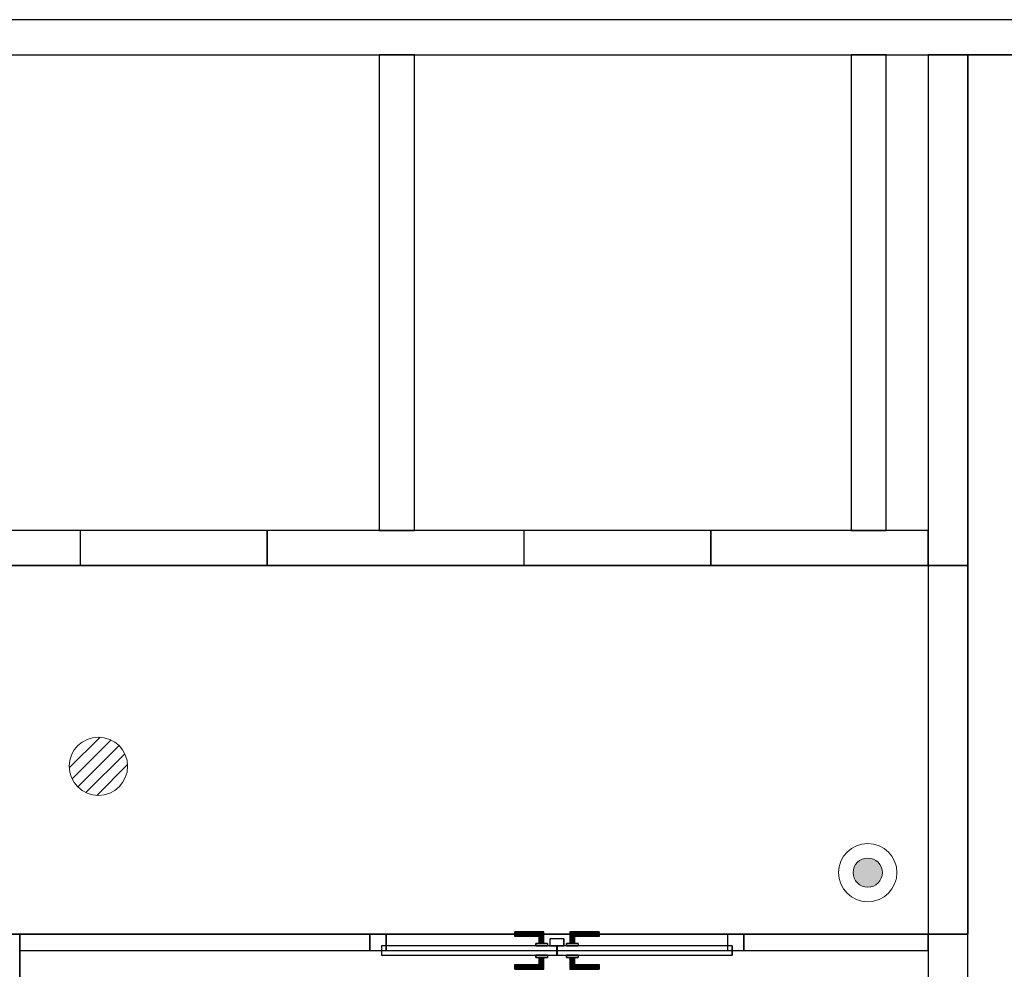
# Model space of a CAD drawing. Header units: metres. Extents: x 391.1 to 427.5, y 12.7 to 28.4.
# Tile 134 of 139: x 417.4 to 421.7, y 24.2 to 28.2. Entities that reach past the tile are written whole.
import ezdxf

# ---------------------------------------------------------------- set-up
doc = ezdxf.new("R2010")
doc.units = ezdxf.units.M
doc.layers.add('01_CARPINTERIA', color=5, linetype='Continuous', lineweight=25, true_color=0x0000ff)
doc.layers.add('01_SUELOS', color=7, linetype='Continuous', lineweight=25, true_color=0x007f00)
for name, color, linetype, lineweight in [('A-DETL-GENF-OTLN', 7, 'Continuous', 18), ('A-GENM-____-OTLN', 7, 'Continuous', 18), ('A-WALL-____-MCUT', 7, 'Continuous', 25), ('A-WALL-____-OTLN', 7, 'Continuous', 25)]:
    doc.layers.add(name, color=color, linetype=linetype, lineweight=lineweight)

# ---------------------------------------------------------------- blocks, each defined once
blk = doc.blocks.new('Family - Envans P1-154604-04_TEL_P1')
at = {"layer": 'A-WALL-____-MCUT', "color": 253, "true_color": 0xaaaaaa}
for p, q in [((4.3375, 0.17), (0, 0.17)), ((4.3375, 0), (4.3375, 0.17)), ((0, 0), (4.3375, 0))]:
    blk.add_line(p, q, dxfattribs=at)
at = {"layer": 'A-WALL-____-OTLN', "color": 253, "true_color": 0xaaaaaa}
for p, q in [((4.3375, 0.17), (0, 0.17)), ((4.3375, 0), (4.3375, 0.17)), ((0, 0), (4.3375, 0))]:
    blk.add_line(p, q, dxfattribs=at)
at = {"layer": 'A-WALL-____-OTLN', "color": 253, "lineweight": 18, "true_color": 0xaaaaaa}
blk.add_line((0, 0), (4.3375, 0), dxfattribs=at)
blk = doc.blocks.new('Family - Envans P1-154657-04_TEL_P1')
at = {"layer": 'A-WALL-____-MCUT', "color": 253, "true_color": 0xaaaaaa}
for p, q in [((0.13, 0.15), (0, 0.15)), ((0, 0.15), (0, 0)), ((0.13, 0), (0.13, 0.15)), ((1.76, 0.15), (0.98, 0.15)), ((0.98, 0.15), (0.98, 0)), ((1.76, 0), (1.76, 0.15)), ((2.56, 0.15), (2.56, 0)), ((3.66, 0.15), (2.56, 0.15)), ((3.66, 0), (3.66, 0.15)), ((4.46, 0.15), (4.46, 0)), ((5.39, 0.15), (4.46, 0.15)), ((5.39, 0), (5.39, 0.15)), ((0, 0), (0.13, 0)), ((0.98, 0), (1.76, 0)), ((2.56, 0), (3.66, 0)), ((4.46, 0), (5.39, 0))]:
    blk.add_line(p, q, dxfattribs=at)
at = {"layer": 'A-WALL-____-OTLN', "color": 253, "true_color": 0xaaaaaa}
for p, q in [((5.39, 0.15), (0, 0.15)), ((0, 0.15), (0, 0)), ((0.13, 0), (0.13, 0.15)), ((0.98, 0.15), (0.13, 0.15)), ((0.98, 0), (0.98, 0.15)), ((1.76, 0), (1.76, 0.15)), ((2.56, 0.15), (1.76, 0.15)), ((2.56, 0), (2.56, 0.15)), ((3.66, 0), (3.66, 0.15)), ((4.46, 0.15), (3.66, 0.15)), ((4.46, 0), (4.46, 0.15)), ((5.39, 0), (5.39, 0.15)), ((0, 0), (5.39, 0)), ((0.13, 0), (0.98, 0)), ((1.76, 0), (2.56, 0)), ((3.66, 0), (4.46, 0))]:
    blk.add_line(p, q, dxfattribs=at)
at = {"layer": 'A-WALL-____-OTLN', "color": 253, "lineweight": 18, "true_color": 0xaaaaaa}
blk.add_line((0, 0), (5.39, 0), dxfattribs=at)
blk = doc.blocks.new('Family - Vano de puerta P1-154659-04_TEL_P1')
at = {"layer": 'A-GENM-____-OTLN', "color": 253, "true_color": 0xaaaaaa}
for p, q in [((417.707, 26.0395), (417.707, 25.8895)), ((418.507, 26.0395), (417.707, 26.0395)), ((417.707, 26.0395), (417.707, 25.8895)), ((417.707, 26.0395), (418.507, 26.0395)), ((418.507, 25.8895), (418.507, 26.0395)), ((418.507, 26.0395), (418.507, 25.8895)), ((417.707, 25.8895), (418.507, 25.8895)), ((418.507, 25.8895), (417.707, 25.8895))]:
    blk.add_line(p, q, dxfattribs=at)
blk = doc.blocks.new('Family - Vano de puerta P1-154663-04_TEL_P1')
at = {"layer": 'A-GENM-____-OTLN', "color": 253, "true_color": 0xaaaaaa}
for p, q in [((419.607, 26.0395), (419.607, 25.8895)), ((420.407, 26.0395), (419.607, 26.0395)), ((419.607, 26.0395), (419.607, 25.8895)), ((419.607, 26.0395), (420.407, 26.0395)), ((420.407, 25.8895), (420.407, 26.0395)), ((420.407, 26.0395), (420.407, 25.8895)), ((419.607, 25.8895), (420.407, 25.8895)), ((420.407, 25.8895), (419.607, 25.8895))]:
    blk.add_line(p, q, dxfattribs=at)
blk = doc.blocks.new('Family - Mampara P1-154701-04_TEL_P1')
at = {"layer": 'A-WALL-____-MCUT', "color": 253, "true_color": 0xaaaaaa}
for p, q in [((0.7887, 0.07), (0, 0.07)), ((0, 0.07), (0, 0)), ((0.7887, 0), (0.7887, 0.07)), ((2.39, 0.07), (2.39, 0)), ((3.89, 0.07), (2.39, 0.07)), ((3.89, 0), (3.89, 0.07)), ((0, 0), (0.7887, 0)), ((2.39, 0), (3.89, 0))]:
    blk.add_line(p, q, dxfattribs=at)
at = {"layer": 'A-WALL-____-OTLN', "color": 253, "true_color": 0xaaaaaa}
for p, q in [((3.89, 0.07), (0, 0.07)), ((0, 0.07), (0, 0)), ((2.39, 0.07), (0.7887, 0.07)), ((0.7887, 0.07), (0.7887, 0)), ((2.39, 0.07), (2.39, 0)), ((3.89, 0), (3.89, 0.07)), ((0, 0), (3.89, 0)), ((0.7887, 0), (2.39, 0))]:
    blk.add_line(p, q, dxfattribs=at)
at = {"layer": 'A-WALL-____-OTLN', "color": 253, "lineweight": 18, "true_color": 0xaaaaaa}
blk.add_line((0, 0), (3.89, 0), dxfattribs=at)
blk = doc.blocks.new('Family - Vano de puerta P1-154703-04_TEL_P1')
at = {"layer": 'A-GENM-____-OTLN', "color": 253, "true_color": 0xaaaaaa}
for p, q in [((418.947, 24.3095), (418.947, 24.2395)), ((420.5483, 24.3095), (418.947, 24.3095)), ((418.947, 24.3095), (418.947, 24.2395)), ((418.947, 24.3095), (420.5483, 24.3095)), ((420.5483, 24.2395), (420.5483, 24.3095)), ((420.5483, 24.3095), (420.5483, 24.2395)), ((418.947, 24.2395), (420.5483, 24.2395)), ((420.5483, 24.2395), (418.947, 24.2395))]:
    blk.add_line(p, q, dxfattribs=at)
blk = doc.blocks.new('Family - LONDR55-XX_ZZ-ARQ-CAA-M3D-Londres55-154825-04_TEL_P1')
at = {"layer": '01_CARPINTERIA', "color": 161, "true_color": 0xaaaaff}
for p, q in [((0.6201, 0.1487), (0.6201, 0.15)), ((0.6201, 0.15), (0.6201, 0.1487)), ((0.7451, 0.15), (0.6201, 0.15)), ((0.6201, 0.145), (0.6201, 0.1487)), ((0.6201, 0.1487), (0.6201, 0.145)), ((0.7438, 0.1487), (0.6201, 0.1487)), ((0.7438, 0.1487), (0.6201, 0.1487)), ((0.6201, 0.14), (0.6201, 0.145)), ((0.6201, 0.145), (0.6201, 0.14)), ((0.7401, 0.145), (0.6201, 0.145)), ((0.7401, 0.145), (0.6201, 0.145)), ((0.6201, 0.135), (0.6201, 0.14)), ((0.6201, 0.14), (0.6201, 0.135)), ((0.6201, 0.14), (0.7351, 0.14)), ((0.7351, 0.14), (0.6201, 0.14)), ((0.6201, 0.135), (0.6201, 0.1313)), ((0.6201, 0.1313), (0.6201, 0.135)), ((0.7301, 0.135), (0.6201, 0.135)), ((0.7301, 0.135), (0.6201, 0.135)), ((0.6201, 0.1313), (0.6201, 0.13)), ((0.6201, 0.13), (0.6201, 0.1313)), ((0.7265, 0.1313), (0.6201, 0.1313)), ((0.7265, 0.1313), (0.6201, 0.1313)), ((0.7251, 0.13), (0.6201, 0.13)), ((0.7251, 0.13), (0.7265, 0.1313)), ((0.7265, 0.1313), (0.7251, 0.13)), ((0.7251, 0.1), (0.7251, 0.13)), ((0.7265, 0.1313), (0.7301, 0.135)), ((0.7301, 0.135), (0.7265, 0.1313)), ((0.7265, 0.1), (0.7265, 0.1313)), ((0.7265, 0.1), (0.7265, 0.1313)), ((0.7301, 0.135), (0.7351, 0.14)), ((0.7351, 0.14), (0.7301, 0.135)), ((0.7301, 0.1), (0.7301, 0.135)), ((0.7301, 0.1), (0.7301, 0.135)), ((0.7401, 0.145), (0.7351, 0.14)), ((0.7351, 0.14), (0.7401, 0.145)), ((0.7351, 0.14), (0.7351, 0.1)), ((0.7351, 0.1), (0.7351, 0.14)), ((0.7438, 0.1487), (0.7401, 0.145)), ((0.7401, 0.145), (0.7438, 0.1487)), ((0.7401, 0.1), (0.7401, 0.145)), ((0.7401, 0.1), (0.7401, 0.145)), ((0.7451, 0.15), (0.7438, 0.1487)), ((0.7438, 0.1487), (0.7451, 0.15)), ((0.7438, 0.1), (0.7438, 0.1487)), ((0.7438, 0.1), (0.7438, 0.1487)), ((0.7451, 0.1), (0.7451, 0.15)), ((0.8575, 0.1487), (0.8561, 0.15)), ((0.8561, 0.15), (0.8561, 0.1)), ((0.8561, 0.15), (0.8575, 0.1487)), ((0.9811, 0.15), (0.8561, 0.15)), ((0.8611, 0.145), (0.8575, 0.1487)), ((0.8575, 0.1487), (0.8575, 0.1)), ((0.8575, 0.1487), (0.8575, 0.1)), ((0.8575, 0.1487), (0.8611, 0.145)), ((0.9811, 0.1487), (0.8575, 0.1487)), ((0.9811, 0.1487), (0.8575, 0.1487)), ((0.8661, 0.14), (0.8611, 0.145)), ((0.8611, 0.145), (0.8611, 0.1)), ((0.8611, 0.145), (0.8611, 0.1)), ((0.8611, 0.145), (0.8661, 0.14)), ((0.9811, 0.145), (0.8611, 0.145)), ((0.9811, 0.145), (0.8611, 0.145)), ((0.8661, 0.1), (0.8661, 0.14)), ((0.8661, 0.14), (0.8661, 0.1)), ((0.8661, 0.14), (0.8711, 0.135)), ((0.8711, 0.135), (0.8661, 0.14)), ((0.8661, 0.14), (0.9811, 0.14)), ((0.9811, 0.14), (0.8661, 0.14)), ((0.8711, 0.135), (0.8711, 0.1)), ((0.8711, 0.135), (0.8748, 0.1313)), ((0.8748, 0.1313), (0.8711, 0.135)), ((0.8711, 0.135), (0.8711, 0.1)), ((0.9811, 0.135), (0.8711, 0.135)), ((0.9811, 0.135), (0.8711, 0.135)), ((0.8748, 0.1313), (0.8748, 0.1)), ((0.8748, 0.1313), (0.8761, 0.13)), ((0.8761, 0.13), (0.8748, 0.1313)), ((0.8748, 0.1313), (0.8748, 0.1)), ((0.9811, 0.1313), (0.8748, 0.1313)), ((0.9811, 0.1313), (0.8748, 0.1313)), ((0.8761, 0.13), (0.8761, 0.1)), ((0.9811, 0.13), (0.8761, 0.13)), ((0.9811, 0.1487), (0.9811, 0.15)), ((0.9811, 0.15), (0.9811, 0.1487)), ((0.9811, 0.145), (0.9811, 0.1487)), ((0.9811, 0.1487), (0.9811, 0.145)), ((0.9811, 0.145), (0.9811, 0.14)), ((0.9811, 0.14), (0.9811, 0.145)), ((0.9811, 0.14), (0.9811, 0.135)), ((0.9811, 0.135), (0.9811, 0.14)), ((0.9811, 0.135), (0.9811, 0.1313)), ((0.9811, 0.1313), (0.9811, 0.135)), ((0.9811, 0.1313), (0.9811, 0.13)), ((0.9811, 0.13), (0.9811, 0.1313)), ((0.8001, 0.09), (0.05, 0.09)), ((0.05, 0.09), (0.05, 0.05)), ((0.8001, 0.09), (0.05, 0.09)), ((0.05, 0.05), (0.05, 0.09)), ((0.7601, 0.1), (0.7101, 0.1)), ((0.7101, 0.1), (0.7601, 0.1)), ((0.7101, 0.09), (0.7101, 0.1)), ((0.7101, 0.09), (0.7101, 0.1)), ((0.7601, 0.09), (0.7101, 0.09)), ((0.7101, 0.09), (0.7601, 0.09)), ((0.7265, 0.1), (0.7251, 0.1)), ((0.7251, 0.1), (0.7265, 0.1)), ((0.7301, 0.1), (0.7265, 0.1)), ((0.7265, 0.1), (0.7301, 0.1)), ((0.7351, 0.1), (0.7301, 0.1)), ((0.7301, 0.1), (0.7351, 0.1)), ((0.7401, 0.1), (0.7351, 0.1)), ((0.7351, 0.1), (0.7401, 0.1)), ((0.7401, 0.1), (0.7438, 0.1)), ((0.7438, 0.1), (0.7401, 0.1)), ((0.7438, 0.1), (0.7451, 0.1)), ((0.7451, 0.1), (0.7438, 0.1)), ((0.7601, 0.09), (0.7601, 0.1)), ((0.7601, 0.1), (0.7601, 0.09)), ((0.8001, 0.05), (0.8001, 0.09)), ((0.8001, 0.05), (0.8001, 0.09)), ((1.5513, 0.09), (0.8011, 0.09)), ((0.8011, 0.09), (0.8011, 0.05)), ((1.5513, 0.09), (0.8011, 0.09)), ((0.8011, 0.05), (0.8011, 0.09)), ((0.8911, 0.1), (0.8411, 0.1)), ((0.8411, 0.1), (0.8911, 0.1)), ((0.8411, 0.09), (0.8411, 0.1)), ((0.8411, 0.09), (0.8411, 0.1)), ((0.8911, 0.09), (0.8411, 0.09)), ((0.8411, 0.09), (0.8911, 0.09)), ((0.8575, 0.1), (0.8561, 0.1)), ((0.8561, 0.1), (0.8575, 0.1)), ((0.8611, 0.1), (0.8575, 0.1)), ((0.8575, 0.1), (0.8611, 0.1)), ((0.8661, 0.1), (0.8611, 0.1)), ((0.8611, 0.1), (0.8661, 0.1)), ((0.8711, 0.1), (0.8661, 0.1)), ((0.8661, 0.1), (0.8711, 0.1)), ((0.8711, 0.1), (0.8748, 0.1)), ((0.8748, 0.1), (0.8711, 0.1)), ((0.8748, 0.1), (0.8761, 0.1)), ((0.8761, 0.1), (0.8748, 0.1)), ((0.8911, 0.09), (0.8911, 0.1)), ((0.8911, 0.1), (0.8911, 0.09)), ((1.5513, 0.05), (1.5513, 0.09)), ((1.5513, 0.05), (1.5513, 0.09)), ((0.07, 0.07), (0, 0.07)), ((0, 0.07), (0, 0)), ((0.07, 0.07), (0, 0.07)), ((0, 0), (0, 0.07)), ((0.05, 0.05), (0.8001, 0.05)), ((0.05, 0.05), (0.8001, 0.05)), ((0.07, 0), (0.07, 0.07)), ((0.07, 0), (0.07, 0.07)), ((0.7101, 0.05), (0.7601, 0.05)), ((0.7601, 0.05), (0.7101, 0.05)), ((0.7101, 0.04), (0.7101, 0.05)), ((0.7101, 0.04), (0.7101, 0.05)), ((0.7601, 0.04), (0.7601, 0.05)), ((0.7601, 0.05), (0.7601, 0.04)), ((0.8311, 0.05), (0.7711, 0.05)), ((0.7711, 0.05), (0.7711, 0.02)), ((0.8311, 0.05), (0.7711, 0.05)), ((0.7711, 0.02), (0.7711, 0.05)), ((0.8011, 0.05), (1.5513, 0.05)), ((0.8011, 0.05), (1.5513, 0.05)), ((0.8311, 0.02), (0.8311, 0.05)), ((0.8311, 0.02), (0.8311, 0.05)), ((0.8411, 0.05), (0.8911, 0.05)), ((0.8911, 0.05), (0.8411, 0.05)), ((0.8411, 0.04), (0.8411, 0.05)), ((0.8411, 0.04), (0.8411, 0.05)), ((0.8911, 0.04), (0.8911, 0.05)), ((0.8911, 0.05), (0.8911, 0.04)), ((1.6013, 0.07), (1.5313, 0.07)), ((1.5313, 0.07), (1.5313, 0)), ((1.6013, 0.07), (1.5313, 0.07)), ((1.5313, 0), (1.5313, 0.07)), ((1.6013, 0), (1.6013, 0.07)), ((1.6013, 0), (1.6013, 0.07)), ((0, 0), (0.07, 0)), ((0, 0), (0.07, 0)), ((0.6201, 0.0087), (0.6201, 0.01)), ((0.6201, 0.01), (0.6201, 0.0087)), ((0.6201, 0.01), (0.7251, 0.01)), ((0.6201, 0.005), (0.6201, 0.0087)), ((0.6201, 0.0087), (0.6201, 0.005)), ((0.6201, 0.0087), (0.7265, 0.0087)), ((0.6201, 0.0087), (0.7265, 0.0087)), ((0.6201, 0), (0.6201, 0.005)), ((0.6201, 0.005), (0.6201, 0)), ((0.6201, 0.005), (0.7301, 0.005)), ((0.6201, 0.005), (0.7301, 0.005)), ((0.6201, -0.005), (0.6201, 0)), ((0.7351, 0), (0.6201, 0)), ((0.6201, 0), (0.7351, 0)), ((0.7101, 0.04), (0.7601, 0.04)), ((0.7601, 0.04), (0.7101, 0.04)), ((0.7265, 0.04), (0.7251, 0.04)), ((0.7251, 0.04), (0.7265, 0.04)), ((0.7251, 0.01), (0.7251, 0.04)), ((0.7265, 0.0087), (0.7251, 0.01)), ((0.7251, 0.01), (0.7265, 0.0087)), ((0.7301, 0.04), (0.7265, 0.04)), ((0.7265, 0.04), (0.7301, 0.04)), ((0.7265, 0.0087), (0.7265, 0.04)), ((0.7265, 0.0087), (0.7265, 0.04)), ((0.7301, 0.005), (0.7265, 0.0087)), ((0.7265, 0.0087), (0.7301, 0.005)), ((0.7301, 0.04), (0.7351, 0.04)), ((0.7351, 0.04), (0.7301, 0.04)), ((0.7301, 0.005), (0.7301, 0.04)), ((0.7301, 0.005), (0.7301, 0.04)), ((0.7351, 0), (0.7301, 0.005)), ((0.7301, 0.005), (0.7351, 0)), ((0.7351, 0.04), (0.7401, 0.04)), ((0.7401, 0.04), (0.7351, 0.04)), ((0.7351, 0.04), (0.7351, 0)), ((0.7351, 0), (0.7351, 0.04)), ((0.7401, -0.005), (0.7351, 0)), ((0.7401, 0.04), (0.7438, 0.04)), ((0.7438, 0.04), (0.7401, 0.04)), ((0.7401, -0.005), (0.7401, 0.04)), ((0.7401, -0.005), (0.7401, 0.04)), ((0.7438, 0.04), (0.7451, 0.04)), ((0.7451, 0.04), (0.7438, 0.04)), ((0.7438, -0.0087), (0.7438, 0.04)), ((0.7438, -0.0087), (0.7438, 0.04)), ((0.7451, -0.01), (0.7451, 0.04)), ((0.7711, 0.02), (0.8311, 0.02)), ((0.7711, 0.02), (0.8311, 0.02)), ((0.8411, 0.04), (0.8911, 0.04)), ((0.8911, 0.04), (0.8411, 0.04)), ((0.8575, 0.04), (0.8561, 0.04)), ((0.8561, 0.04), (0.8575, 0.04)), ((0.8561, 0.04), (0.8561, -0.01)), ((0.8611, 0.04), (0.8575, 0.04)), ((0.8575, 0.04), (0.8611, 0.04)), ((0.8575, 0.04), (0.8575, -0.0087)), ((0.8575, 0.04), (0.8575, -0.0087)), ((0.8611, 0.04), (0.8661, 0.04)), ((0.8661, 0.04), (0.8611, 0.04)), ((0.8611, 0.04), (0.8611, -0.005)), ((0.8611, 0.04), (0.8611, -0.005)), ((0.8661, 0.04), (0.8711, 0.04)), ((0.8711, 0.04), (0.8661, 0.04)), ((0.8661, 0), (0.8661, 0.04)), ((0.8661, 0.04), (0.8661, 0)), ((0.8711, 0.005), (0.8661, 0)), ((0.8661, 0), (0.8711, 0.005)), ((0.9811, 0), (0.8661, 0)), ((0.8661, 0), (0.9811, 0)), ((0.8711, 0.04), (0.8748, 0.04)), ((0.8748, 0.04), (0.8711, 0.04)), ((0.8711, 0.04), (0.8711, 0.005)), ((0.8711, 0.04), (0.8711, 0.005)), ((0.8748, 0.0087), (0.8711, 0.005)), ((0.8711, 0.005), (0.8748, 0.0087)), ((0.8711, 0.005), (0.9811, 0.005)), ((0.8711, 0.005), (0.9811, 0.005)), ((0.8748, 0.04), (0.8761, 0.04)), ((0.8761, 0.04), (0.8748, 0.04)), ((0.8748, 0.04), (0.8748, 0.0087)), ((0.8748, 0.04), (0.8748, 0.0087)), ((0.8761, 0.01), (0.8748, 0.0087)), ((0.8748, 0.0087), (0.8761, 0.01)), ((0.8748, 0.0087), (0.9811, 0.0087)), ((0.8748, 0.0087), (0.9811, 0.0087)), ((0.8761, 0.04), (0.8761, 0.01)), ((0.8761, 0.01), (0.9811, 0.01)), ((0.9811, 0.0087), (0.9811, 0.01)), ((0.9811, 0.01), (0.9811, 0.0087)), ((0.9811, 0.005), (0.9811, 0.0087)), ((0.9811, 0.0087), (0.9811, 0.005)), ((0.9811, 0.005), (0.9811, 0)), ((0.9811, 0), (0.9811, 0.005)), ((0.9811, 0), (0.9811, -0.005)), ((0.9811, -0.005), (0.9811, 0)), ((1.5313, 0), (1.6013, 0)), ((1.5313, 0), (1.6013, 0)), ((0.6201, 0), (0.6201, -0.005)), ((0.6201, -0.005), (0.6201, -0.0087)), ((0.6201, -0.0087), (0.6201, -0.005)), ((0.6201, -0.005), (0.7401, -0.005)), ((0.6201, -0.005), (0.7401, -0.005)), ((0.6201, -0.0087), (0.6201, -0.01)), ((0.6201, -0.01), (0.6201, -0.0087)), ((0.6201, -0.0087), (0.7438, -0.0087)), ((0.6201, -0.0087), (0.7438, -0.0087)), ((0.6201, -0.01), (0.7451, -0.01)), ((0.7351, 0), (0.7401, -0.005)), ((0.7401, -0.005), (0.7438, -0.0087)), ((0.7438, -0.0087), (0.7401, -0.005)), ((0.7438, -0.0087), (0.7451, -0.01)), ((0.7451, -0.01), (0.7438, -0.0087)), ((0.8561, -0.01), (0.8575, -0.0087)), ((0.8575, -0.0087), (0.8561, -0.01)), ((0.8561, -0.01), (0.9811, -0.01)), ((0.8575, -0.0087), (0.8611, -0.005)), ((0.8611, -0.005), (0.8575, -0.0087)), ((0.8575, -0.0087), (0.9811, -0.0087)), ((0.8575, -0.0087), (0.9811, -0.0087)), ((0.8611, -0.005), (0.8661, 0)), ((0.8661, 0), (0.8611, -0.005)), ((0.8611, -0.005), (0.9811, -0.005)), ((0.8611, -0.005), (0.9811, -0.005)), ((0.9811, -0.005), (0.9811, -0.0087)), ((0.9811, -0.0087), (0.9811, -0.005)), ((0.9811, -0.0087), (0.9811, -0.01)), ((0.9811, -0.01), (0.9811, -0.0087))]:
    blk.add_line(p, q, dxfattribs=at)
blk = doc.blocks.new('Family - Porta P1-154826-04_TEL_P1')
blk.add_blockref('Family - LONDR55-XX_ZZ-ARQ-CAA-M3D-Londres55-154825-04_TEL_P1', (0, 0))
blk = doc.blocks.new('Family - LONDR55-XX_ZZ-ARQ-CAA-M3D-Londres55-154893-04_TEL_P1')
at = {"layer": '01_SUELOS', "color": 9, "true_color": 0xaad4aa}
for p, q in [((17.0704, 1.715), (11.5104, 1.715)), ((11.5104, 1.715), (17.0704, 1.715)), ((17.0704, 0.135), (17.0704, 1.715)), ((17.0704, 1.715), (17.0704, 0.135)), ((6.4039, 0.135), (17.0704, 0.135)), ((17.0704, 0.135), (6.4039, 0.135))]:
    blk.add_line(p, q, dxfattribs=at)
blk = doc.blocks.new('Family - Envans P1-154895-04_TEL_P1')
at = {"layer": 'A-WALL-____-MCUT', "color": 253, "true_color": 0xaaaaaa}
for p, q in [((25.5857, 0.15), (0.0311, 0.15)), ((0, 0), (25.556, 0))]:
    blk.add_line(p, q, dxfattribs=at)
at = {"layer": 'A-WALL-____-OTLN', "color": 253, "true_color": 0xaaaaaa}
for p, q in [((25.5857, 0.15), (0.0311, 0.15)), ((0, 0), (25.556, 0))]:
    blk.add_line(p, q, dxfattribs=at)
at = {"layer": 'A-WALL-____-OTLN', "color": 253, "lineweight": 18, "true_color": 0xaaaaaa}
blk.add_line((0, 0), (25.556, 0), dxfattribs=at)
blk = doc.blocks.new('Family - Envans P1-154948-04_TEL_P1')
at = {"layer": 'A-WALL-____-MCUT', "color": 253, "true_color": 0xaaaaaa}
for p, q in [((2.0388, 0.15), (0, 0.15)), ((0, 0.15), (0, 0)), ((2.0388, 0), (2.0388, 0.15)), ((0, 0), (2.0388, 0))]:
    blk.add_line(p, q, dxfattribs=at)
at = {"layer": 'A-WALL-____-OTLN', "color": 253, "true_color": 0xaaaaaa}
for p, q in [((2.0388, 0.15), (0, 0.15)), ((0, 0.15), (0, 0)), ((2.0388, 0), (2.0388, 0.15)), ((0, 0), (2.0388, 0))]:
    blk.add_line(p, q, dxfattribs=at)
at = {"layer": 'A-WALL-____-OTLN', "color": 253, "lineweight": 18, "true_color": 0xaaaaaa}
blk.add_line((0, 0), (2.0388, 0), dxfattribs=at)
blk = doc.blocks.new('Family - LONDR55-XX_ZZ-ARQ-CAA-M3D-Londres55-155045-04_TEL_P1')
at = {"layer": '01_SUELOS', "color": 9, "true_color": 0xaad4aa}
for p, q in [((28.5181, 14.9576), (23.2098, 14.9576)), ((23.2098, 14.9576), (28.5181, 14.9576)), ((23.2098, 14.9576), (23.2098, 12.7688)), ((23.2098, 12.7688), (23.2098, 14.9576)), ((23.2098, 12.7688), (23.2098, 11.1888)), ((23.2098, 11.1888), (23.2098, 12.7688)), ((19.1498, 11.1888), (19.1498, 10.3688)), ((19.1498, 10.3688), (19.1498, 11.1888)), ((23.2098, 11.1888), (19.1498, 11.1888)), ((19.1498, 11.1888), (23.2098, 11.1888))]:
    blk.add_line(p, q, dxfattribs=at)
blk = doc.blocks.new('Family - Envans P1-155099-04_TEL_P1')
at = {"layer": 'A-WALL-____-MCUT', "color": 253, "true_color": 0xaaaaaa}
for p, q in [((2.0388, 0.15), (0, 0.15)), ((0, 0.15), (0, 0)), ((2.0388, 0), (2.0388, 0.15)), ((0, 0), (2.0388, 0))]:
    blk.add_line(p, q, dxfattribs=at)
at = {"layer": 'A-WALL-____-OTLN', "color": 253, "true_color": 0xaaaaaa}
for p, q in [((2.0388, 0.15), (0, 0.15)), ((0, 0.15), (0, 0)), ((2.0388, 0), (2.0388, 0.15)), ((0, 0), (2.0388, 0))]:
    blk.add_line(p, q, dxfattribs=at)
at = {"layer": 'A-WALL-____-OTLN', "color": 253, "lineweight": 18, "true_color": 0xaaaaaa}
blk.add_line((0, 0), (2.0388, 0), dxfattribs=at)
blk = doc.blocks.new('LONDR55-XX_ZZ-ARQ-CAA-M3D-Londres55_ifc-1-04_TEL_P1')
at = {"layer": '01_CARPINTERIA', "color": 253, "lineweight": 18, "true_color": 0xaaaaaa, "rotation": 180}
blk.add_blockref('Family - Porta P1-154826-04_TEL_P1', (420.5483, 24.3095), dxfattribs=at)
at = {"layer": '01_SUELOS', "color": 253, "lineweight": 18, "true_color": 0xaaaaaa}
for name, p in [('Family - LONDR55-XX_ZZ-ARQ-CAA-M3D-Londres55-155045-04_TEL_P1', (398.2972, 13.1206)), ('Family - LONDR55-XX_ZZ-ARQ-CAA-M3D-Londres55-154893-04_TEL_P1', (404.4366, 24.1745))]:
    blk.add_blockref(name, p, dxfattribs=at)
at = {"layer": 'A-GENM-____-OTLN', "color": 253, "lineweight": 18, "true_color": 0xaaaaaa}
for name in ['Family - Vano de puerta P1-154659-04_TEL_P1', 'Family - Vano de puerta P1-154663-04_TEL_P1', 'Family - Vano de puerta P1-154703-04_TEL_P1']:
    blk.add_blockref(name, (0, 0), dxfattribs=at)
at = {"layer": 'A-WALL-____-OTLN', "color": 253, "lineweight": 18, "true_color": 0xaaaaaa}
for name, p, rotation in [('Family - Envans P1-154895-04_TEL_P1', (426.8464, 28.2282), 180), ('Family - Envans P1-155099-04_TEL_P1', (419.137, 26.0395), 90), ('Family - Envans P1-154948-04_TEL_P1', (421.157, 26.0395), 90), ('Family - Envans P1-154604-04_TEL_P1', (421.507, 23.7407), 90), ('Family - Mampara P1-154701-04_TEL_P1', (421.337, 24.3095), 180)]:
    blk.add_blockref(name, p, dxfattribs=dict(at, rotation=rotation))
blk.add_blockref('Family - Envans P1-154657-04_TEL_P1', (415.947, 25.8895), dxfattribs=at)
blk = doc.blocks.new('ZYR_08_04 Altaveu Sostre Encastat - Altaveu Encastat 01-911395-04_TEL_P1')
at = {"layer": 'A-DETL-GENF-OTLN', "color": 6, "true_color": 0xff00ff}
for p, q in [((-0.1248, -0.007), (0.007, 0.1248)), ((-0.1128, -0.0539), (0.0539, 0.1128)), ((-0.0884, -0.0884), (0.0884, 0.0884)), ((-0.0539, -0.1128), (0.1128, 0.0539)), ((-0.007, -0.1248), (0.1248, 0.007))]:
    blk.add_line(p, q, dxfattribs=at)
blk.add_circle((0, 0), 0.125, dxfattribs=at)
blk = doc.blocks.new('ZYR_08_03_01 Camera Domo - 01 Camara DOMO 01-914285-04_TEL_P1')
at = {"layer": 'A-DETL-GENF-OTLN', "true_color": 0xff00ff}
blk.add_hatch(color=6, dxfattribs=at).paths.add_polyline_path([(0, -0.0625), (0.0162, -0.0604), (0.0313, -0.0541), (0.0442, -0.0442), (0.0541, -0.0312), (0.0604, -0.0162), (0.0625, 0), (0.0604, 0.0162), (0.0541, 0.0313), (0.0442, 0.0442), (0.0313, 0.0541), (0.0162, 0.0604), (0, 0.0625), (-0.0162, 0.0604), (-0.0312, 0.0541), (-0.0442, 0.0442), (-0.0541, 0.0313), (-0.0604, 0.0162), (-0.0625, 0), (-0.0604, -0.0162), (-0.0541, -0.0312), (-0.0442, -0.0442), (-0.0312, -0.0541), (-0.0162, -0.0604)])
at = {"layer": 'A-DETL-GENF-OTLN', "color": 6, "true_color": 0xff00ff}
for radius in [0.125, 0.0625]:
    blk.add_circle((0, 0), radius, dxfattribs=at)
for start, end in [(360, 180), (180, 360)]:
    blk.add_arc((0, 0), 0.0625, start, end, dxfattribs=at)

msp = doc.modelspace()

# ---------------------------------------------------------------- block references
at = {"lineweight": 5}
msp.add_blockref('LONDR55-XX_ZZ-ARQ-CAA-M3D-Londres55_ifc-1-04_TEL_P1', (0, 0), dxfattribs=at)
at = {"layer": 'A-DETL-GENF-OTLN', "color": 6, "true_color": 0xff00ff}
for name, p in [('ZYR_08_04 Altaveu Sostre Encastat - Altaveu Encastat 01-911395-04_TEL_P1', (417.7841, 25.0295)), ('ZYR_08_03_01 Camera Domo - 01 Camara DOMO 01-914285-04_TEL_P1', (421.0786, 24.5737))]:
    msp.add_blockref(name, p, dxfattribs=at)

doc.saveas('drawing.dxf')
